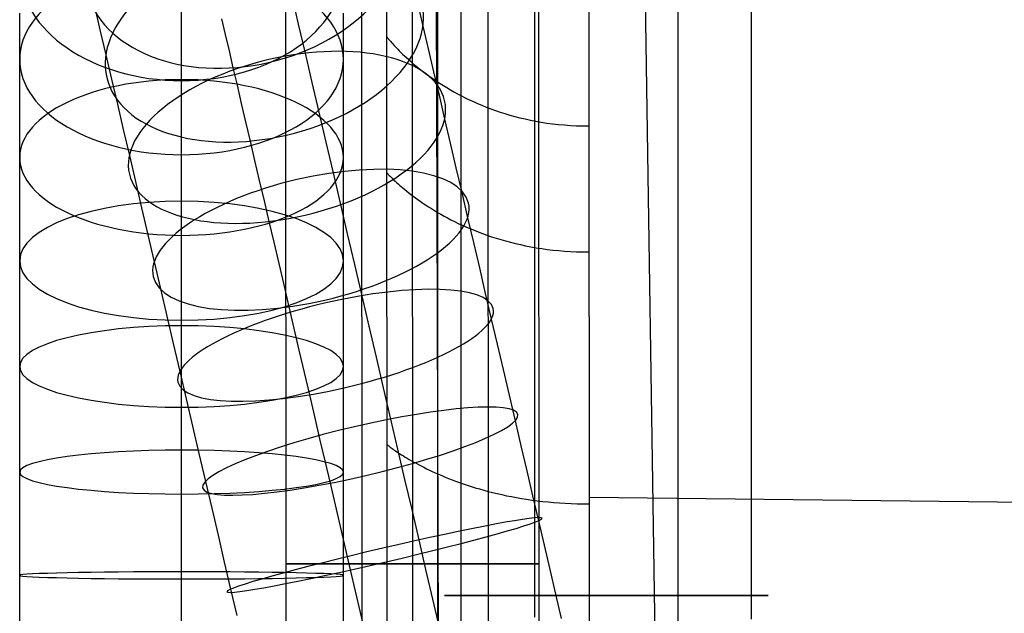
# Model space of a CAD drawing. Extents: x -310 to 431, y -269 to 264.
# Tile 12 of 64: x -308 to -211, y -100 to -41. Entities that reach past the tile are written whole.
import ezdxf

# ---------------------------------------------------------------- set-up
doc = ezdxf.new("R2010")
doc.units = 0
doc.layers.add('PREDEFINITO', color=7, linetype='CONTINUOUS')

msp = doc.modelspace()

# ---------------------------------------------------------------- linework, layer by layer
at = {"layer": 'PREDEFINITO'}
for p, q in [((-264.644, -97.982, 691.061), (-264.644, 50.303, 691.061)), ((-257.368, -97.982, 669.636), (-257.368, 50.303, 669.636)), ((-243.218, -97.982, 698.337), (-243.218, 50.303, 698.337)), ((-235.942, -97.982, 676.911), (-235.942, 50.303, 676.911)), ((-282.013, -25.979, 393), (-281.948, -163.725, 393)), ((-282.013, -25.979, 440), (-281.948, -163.725, 440)), ((-282.013, -25.979, 416.5), (-281.948, -163.725, 416.5)), ((-274.513, -25.973, 440), (-274.448, -163.721, 440)), ((-271.948, -163.72, 440.43), (-272.013, -25.969, 440.43)), ((-269.513, -25.969, 393), (-269.448, -163.719, 393)), ((-267.013, -25.967, 440), (-266.948, -163.718, 440)), ((-267.013, -25.967, 430), (-266.948, -163.718, 430)), ((-267.013, -25.967, 435), (-266.948, -163.718, 435)), ((-262.013, -25.963, 430), (-261.948, -163.715, 430)), ((-257.013, -25.959, 430), (-256.948, -163.713, 430)), ((-257.013, -25.959, 393), (-256.948, -163.713, 393)), ((-257.013, -25.959, 411.5), (-256.948, -163.713, 411.5)), ((-252.032, -25.952, 461.287), (-251.951, -163.709, 460.765)), ((-252.032, -25.952, 461.287), (-251.951, -163.709, 460.765)), ((-266.793, -137.797, 455.023), (-267.118, -30.916, 455.117)), ((-292.294, -41.098, 683.43), (-292.294, -38.269, 681.567)), ((-281.414, -38.622, 506.266), (-280.755, -41.446, 504.432)), ((-300.862, -39.831, 523.606), (-300.325, -42.133, 521.648)), ((-268.944, -39.475, 527.318), (-268.434, -41.658, 525.58)), ((-244.569, -162.217, 461.291), (-246.446, -38.998, 462.216)), ((-308.293, -42.614, 664.938), (-308.293, -40.352, 663.114)), ((-292.291, -42.07, 642.462), (-292.291, -40.532, 640.629)), ((-276.293, -42.612, 664.94), (-276.293, -40.351, 663.116)), ((-292.294, -43.985, 685.202), (-292.294, -41.098, 683.43)), ((-288.342, -40.9, 546.859), (-287.978, -42.461, 545.024)), ((-280.755, -41.446, 504.432), (-280.084, -44.324, 502.691)), ((-268.434, -41.658, 525.58), (-267.915, -43.882, 523.924)), ((-308.293, -44.932, 666.688), (-308.293, -42.614, 664.938)), ((-300.325, -42.133, 521.648), (-299.774, -44.495, 519.768)), ((-292.292, -43.667, 644.244), (-292.291, -42.07, 642.462)), ((-287.978, -42.461, 545.024), (-287.6, -44.08, 543.24)), ((-276.293, -44.931, 666.69), (-276.293, -42.612, 664.94)), ((-272.005, -42.696, 440.43), (-272, -42.703, 441.051)), ((-272, -42.703, 441.051), (-271.986, -42.722, 441.659)), ((-271.986, -42.722, 441.659), (-271.962, -42.753, 442.257)), ((-271.962, -42.753, 442.257), (-271.928, -42.795, 442.843)), ((-271.928, -42.795, 442.843), (-271.885, -42.849, 443.417)), ((-292.292, -45.32, 645.974), (-292.292, -43.667, 644.244)), ((-271.885, -42.849, 443.417), (-271.832, -42.914, 443.981)), ((-271.832, -42.914, 443.981), (-271.769, -42.99, 444.533)), ((-271.769, -42.99, 444.533), (-271.697, -43.075, 445.075)), ((-271.697, -43.075, 445.075), (-271.615, -43.171, 445.606)), ((-271.615, -43.171, 445.606), (-271.524, -43.275, 446.126)), ((-271.524, -43.275, 446.126), (-271.422, -43.389, 446.635)), ((-271.422, -43.389, 446.635), (-271.311, -43.51, 447.134)), ((-271.311, -43.51, 447.134), (-271.191, -43.64, 447.622)), ((-271.191, -43.64, 447.622), (-271.06, -43.778, 448.101)), ((-271.06, -43.778, 448.101), (-270.92, -43.923, 448.569)), ((-299.774, -44.495, 519.768), (-299.212, -46.902, 517.976)), ((-292.294, -46.928, 686.881), (-292.294, -43.985, 685.202)), ((-287.6, -44.08, 543.24), (-287.209, -45.755, 541.51)), ((-280.084, -44.324, 502.691), (-279.409, -47.214, 501.066)), ((-270.92, -43.923, 448.569), (-270.77, -44.075, 449.027)), ((-270.77, -44.075, 449.027), (-270.611, -44.233, 449.475)), ((-270.611, -44.233, 449.475), (-270.442, -44.397, 449.913)), ((-270.442, -44.397, 449.913), (-270.263, -44.567, 450.341)), ((-270.263, -44.567, 450.341), (-270.074, -44.743, 450.76)), ((-270.074, -44.743, 450.76), (-269.875, -44.923, 451.169)), ((-267.915, -43.882, 523.924), (-267.385, -46.157, 522.34)), ((-308.293, -47.283, 668.346), (-308.293, -44.932, 666.688)), ((-292.292, -47.028, 647.649), (-292.292, -45.32, 645.974)), ((-276.293, -47.281, 668.348), (-276.293, -44.931, 666.69)), ((-269.875, -44.923, 451.169), (-269.667, -45.107, 451.569)), ((-269.667, -45.107, 451.569), (-269.449, -45.296, 451.959)), ((-269.449, -45.296, 451.959), (-269.221, -45.488, 452.341)), ((-269.221, -45.488, 452.341), (-268.984, -45.683, 452.713)), ((-268.984, -45.683, 452.713), (-268.737, -45.882, 453.076)), ((-287.209, -45.755, 541.51), (-286.804, -47.49, 539.83)), ((-268.737, -45.882, 453.076), (-268.479, -46.082, 453.43)), ((-268.479, -46.082, 453.43), (-268.213, -46.285, 453.776)), ((-268.213, -46.285, 453.776), (-267.936, -46.489, 454.113)), ((-267.936, -46.489, 454.113), (-267.649, -46.695, 454.441)), ((-267.649, -46.695, 454.441), (-267.353, -46.901, 454.761)), ((-267.385, -46.157, 522.34), (-266.843, -48.48, 520.832)), ((-308.293, -49.685, 669.928), (-308.293, -47.283, 668.346)), ((-299.212, -46.902, 517.976), (-298.638, -49.363, 516.263)), ((-292.294, -49.869, 688.438), (-292.294, -46.928, 686.881)), ((-292.292, -48.787, 649.266), (-292.292, -47.028, 647.649)), ((-286.804, -47.49, 539.83), (-286.387, -49.278, 538.207)), ((-279.409, -47.214, 501.066), (-278.724, -50.151, 499.535)), ((-276.293, -49.684, 669.93), (-276.293, -47.281, 668.348)), ((-267.353, -46.901, 454.761), (-267.047, -47.108, 455.072)), ((-267.047, -47.108, 455.072), (-266.731, -47.314, 455.376)), ((-266.731, -47.314, 455.376), (-266.405, -47.521, 455.671)), ((-266.405, -47.521, 455.671), (-266.069, -47.726, 455.958)), ((-266.843, -48.48, 520.832), (-266.29, -50.849, 519.399)), ((-266.069, -47.726, 455.958), (-265.724, -47.931, 456.237)), ((-265.724, -47.931, 456.237), (-265.368, -48.133, 456.509)), ((-265.368, -48.133, 456.509), (-265.003, -48.334, 456.772)), ((-265.003, -48.334, 456.772), (-264.628, -48.532, 457.029)), ((-264.628, -48.532, 457.029), (-264.243, -48.728, 457.277)), ((-298.638, -49.363, 516.263), (-298.052, -51.876, 514.631)), ((-292.292, -50.597, 650.825), (-292.292, -48.787, 649.266)), ((-286.387, -49.278, 538.207), (-285.958, -51.117, 536.644)), ((-264.243, -48.728, 457.277), (-263.848, -48.92, 457.519)), ((-263.848, -48.92, 457.519), (-263.443, -49.108, 457.753)), ((-263.443, -49.108, 457.753), (-263.028, -49.293, 457.98)), ((-263.028, -49.293, 457.98), (-262.604, -49.473, 458.2)), ((-262.604, -49.473, 458.2), (-262.169, -49.648, 458.413)), ((-308.293, -52.136, 671.433), (-308.293, -49.685, 669.928)), ((-292.294, -52.857, 689.902), (-292.294, -49.869, 688.438)), ((-292.292, -52.456, 652.325), (-292.292, -50.597, 650.825)), ((-278.724, -50.151, 499.535), (-278.028, -53.132, 498.098)), ((-276.293, -52.135, 671.435), (-276.293, -49.684, 669.93)), ((-262.169, -49.648, 458.413), (-261.725, -49.818, 458.619)), ((-261.725, -49.818, 458.619), (-261.27, -49.983, 458.819)), ((-261.27, -49.983, 458.819), (-260.806, -50.141, 459.011)), ((-260.806, -50.141, 459.011), (-260.332, -50.293, 459.198)), ((-260.332, -50.293, 459.198), (-259.847, -50.437, 459.378)), ((-259.847, -50.437, 459.378), (-259.353, -50.575, 459.552)), ((-259.353, -50.575, 459.552), (-258.849, -50.705, 459.719)), ((-285.958, -51.117, 536.644), (-285.517, -53.005, 535.141)), ((-266.29, -50.849, 519.399), (-265.735, -53.228, 518.061)), ((-258.849, -50.705, 459.719), (-258.335, -50.827, 459.881)), ((-258.335, -50.827, 459.881), (-257.811, -50.94, 460.036)), ((-257.811, -50.94, 460.036), (-257.277, -51.045, 460.186)), ((-257.277, -51.045, 460.186), (-256.733, -51.14, 460.33)), ((-256.733, -51.14, 460.33), (-256.179, -51.226, 460.468)), ((-256.179, -51.226, 460.468), (-255.614, -51.301, 460.601)), ((-255.614, -51.301, 460.601), (-255.04, -51.366, 460.729)), ((-255.04, -51.366, 460.729), (-254.456, -51.42, 460.851)), ((-254.456, -51.42, 460.851), (-253.862, -51.463, 460.968)), ((-253.862, -51.463, 460.968), (-253.258, -51.494, 461.08)), ((-253.258, -51.494, 461.08), (-252.644, -51.513, 461.186)), ((-252.644, -51.513, 461.186), (-252.019, -51.519, 461.288)), ((-308.293, -54.635, 672.858), (-308.293, -52.136, 671.433)), ((-298.052, -51.876, 514.631), (-297.454, -54.437, 513.082)), ((-292.292, -54.363, 653.764), (-292.292, -52.456, 652.325)), ((-276.293, -54.634, 672.86), (-276.293, -52.135, 671.435)), ((-292.294, -55.89, 691.271), (-292.294, -52.857, 689.902)), ((-285.517, -53.005, 535.141), (-285.068, -54.93, 533.708)), ((-278.028, -53.132, 498.098), (-277.323, -56.154, 496.757)), ((-265.735, -53.228, 518.061), (-265.17, -55.647, 516.8)), ((-297.454, -54.437, 513.082), (-296.854, -57.009, 511.636)), ((-292.292, -56.295, 655.127), (-292.292, -54.363, 653.764)), ((-308.293, -57.132, 674.18), (-308.293, -54.635, 672.858)), ((-285.068, -54.93, 533.708), (-284.609, -56.899, 532.338)), ((-276.293, -57.131, 674.182), (-276.293, -54.634, 672.86)), ((-292.294, -58.964, 692.544), (-292.294, -55.89, 691.271)), ((-292.292, -58.271, 656.428), (-292.292, -56.295, 655.127)), ((-277.323, -56.154, 496.757), (-276.625, -59.147, 495.539)), ((-271.999, -56.143, 440.43), (-271.994, -56.149, 441.044)), ((-271.994, -56.149, 441.044), (-271.979, -56.166, 441.647)), ((-271.979, -56.166, 441.647), (-271.955, -56.193, 442.239)), ((-271.955, -56.193, 442.239), (-271.92, -56.231, 442.82)), ((-271.92, -56.231, 442.82), (-271.876, -56.279, 443.39)), ((-271.876, -56.279, 443.39), (-271.823, -56.337, 443.95)), ((-271.823, -56.337, 443.95), (-271.759, -56.404, 444.498)), ((-271.759, -56.404, 444.498), (-271.685, -56.48, 445.036)), ((-265.17, -55.647, 516.8), (-264.597, -58.103, 515.616)), ((-308.293, -59.669, 675.423), (-308.293, -57.132, 674.18)), ((-296.854, -57.009, 511.636), (-296.244, -59.624, 510.273)), ((-284.609, -56.899, 532.338), (-284.139, -58.91, 531.031)), ((-276.293, -59.668, 675.425), (-276.293, -57.131, 674.182)), ((-271.685, -56.48, 445.036), (-271.602, -56.565, 445.564)), ((-271.602, -56.565, 445.564), (-271.509, -56.658, 446.081)), ((-271.509, -56.658, 446.081), (-271.406, -56.758, 446.589)), ((-271.406, -56.758, 446.589), (-271.294, -56.867, 447.085)), ((-271.294, -56.867, 447.085), (-271.171, -56.982, 447.572)), ((-271.171, -56.982, 447.572), (-271.039, -57.105, 448.049)), ((-271.039, -57.105, 448.049), (-270.897, -57.233, 448.516)), ((-270.897, -57.233, 448.516), (-270.746, -57.368, 448.973)), ((-270.746, -57.368, 448.973), (-270.584, -57.509, 449.42)), ((-292.292, -60.286, 657.665), (-292.292, -58.271, 656.428)), ((-270.584, -57.509, 449.42), (-270.413, -57.655, 449.858)), ((-270.413, -57.655, 449.858), (-270.232, -57.806, 450.286)), ((-270.232, -57.806, 450.286), (-270.041, -57.962, 450.705)), ((-270.041, -57.962, 450.705), (-269.841, -58.122, 451.114)), ((-269.841, -58.122, 451.114), (-269.631, -58.286, 451.514)), ((-269.631, -58.286, 451.514), (-269.411, -58.453, 451.905)), ((-264.597, -58.103, 515.616), (-264.016, -60.594, 514.511)), ((-292.294, -61.998, 693.692), (-292.294, -58.964, 692.544)), ((-284.139, -58.91, 531.031), (-283.661, -60.962, 529.79)), ((-276.625, -59.147, 495.539), (-275.919, -62.174, 494.415)), ((-269.411, -58.453, 451.905), (-269.181, -58.624, 452.287)), ((-269.181, -58.624, 452.287), (-268.941, -58.798, 452.66)), ((-268.941, -58.798, 452.66), (-268.692, -58.974, 453.024)), ((-268.692, -58.974, 453.024), (-268.433, -59.152, 453.38)), ((-268.433, -59.152, 453.38), (-268.164, -59.332, 453.726)), ((-268.164, -59.332, 453.726), (-267.886, -59.514, 454.064)), ((-308.293, -62.244, 676.585), (-308.293, -59.669, 675.423)), ((-296.244, -59.624, 510.273), (-295.625, -62.279, 508.994)), ((-292.292, -62.341, 658.838), (-292.292, -60.286, 657.665)), ((-276.293, -62.243, 676.587), (-276.293, -59.668, 675.425)), ((-267.886, -59.514, 454.064), (-267.597, -59.697, 454.394)), ((-267.597, -59.697, 454.394), (-267.299, -59.88, 454.715)), ((-267.299, -59.88, 454.715), (-266.992, -60.064, 455.028)), ((-266.992, -60.064, 455.028), (-266.674, -60.248, 455.333)), ((-266.674, -60.248, 455.333), (-266.347, -60.431, 455.629)), ((-283.661, -60.962, 529.79), (-283.18, -63.024, 528.631)), ((-266.347, -60.431, 455.629), (-266.01, -60.614, 455.918)), ((-266.01, -60.614, 455.918), (-265.663, -60.795, 456.198)), ((-265.663, -60.795, 456.198), (-265.307, -60.975, 456.471)), ((-265.307, -60.975, 456.471), (-264.941, -61.154, 456.736)), ((-264.941, -61.154, 456.736), (-264.565, -61.33, 456.994)), ((-264.016, -60.594, 514.511), (-263.44, -63.061, 513.507)), ((-308.293, -64.854, 677.666), (-308.293, -62.244, 676.585)), ((-295.625, -62.279, 508.994), (-294.997, -64.97, 507.8)), ((-292.294, -65.065, 694.746), (-292.294, -61.998, 693.692)), ((-276.293, -64.853, 677.668), (-276.293, -62.243, 676.587)), ((-275.919, -62.174, 494.415), (-275.205, -65.232, 493.385)), ((-264.565, -61.33, 456.994), (-264.179, -61.504, 457.244)), ((-264.179, -61.504, 457.244), (-263.784, -61.674, 457.486)), ((-263.784, -61.674, 457.486), (-263.379, -61.842, 457.721)), ((-263.379, -61.842, 457.721), (-262.964, -62.006, 457.949)), ((-262.964, -62.006, 457.949), (-262.539, -62.166, 458.17)), ((-262.539, -62.166, 458.17), (-262.105, -62.322, 458.383)), ((-292.292, -64.394, 659.924), (-292.292, -62.341, 658.838)), ((-283.18, -63.024, 528.631), (-282.69, -65.12, 527.538)), ((-263.44, -63.061, 513.507), (-262.858, -65.557, 512.58)), ((-262.105, -62.322, 458.383), (-261.661, -62.473, 458.59)), ((-261.661, -62.473, 458.59), (-261.207, -62.619, 458.79)), ((-261.207, -62.619, 458.79), (-260.744, -62.76, 458.982)), ((-260.744, -62.76, 458.982), (-260.271, -62.895, 459.169)), ((-260.271, -62.895, 459.169), (-259.788, -63.024, 459.348)), ((-259.788, -63.024, 459.348), (-259.296, -63.146, 459.521)), ((-259.296, -63.146, 459.521), (-258.794, -63.262, 459.688)), ((-258.794, -63.262, 459.688), (-258.282, -63.37, 459.848)), ((-258.282, -63.37, 459.848), (-257.76, -63.471, 460.003)), ((-257.76, -63.471, 460.003), (-257.229, -63.564, 460.151)), ((-257.229, -63.564, 460.151), (-256.688, -63.649, 460.293)), ((-256.688, -63.649, 460.293), (-256.137, -63.725, 460.429)), ((-256.137, -63.725, 460.429), (-255.577, -63.792, 460.559)), ((-255.577, -63.792, 460.559), (-255.007, -63.85, 460.683)), ((-255.007, -63.85, 460.683), (-254.427, -63.898, 460.802)), ((-254.427, -63.898, 460.802), (-253.837, -63.936, 460.915)), ((-253.837, -63.936, 460.915), (-253.238, -63.964, 461.023)), ((-253.238, -63.964, 461.023), (-252.629, -63.981, 461.125)), ((-252.629, -63.981, 461.125), (-252.011, -63.987, 461.223)), ((-308.293, -67.43, 678.641), (-308.293, -64.854, 677.666)), ((-294.997, -64.97, 507.8), (-294.374, -67.637, 506.715)), ((-292.294, -68.162, 695.705), (-292.294, -65.065, 694.746)), ((-292.292, -66.48, 660.946), (-292.292, -64.394, 659.924)), ((-282.69, -65.12, 527.538), (-282.193, -67.25, 526.512)), ((-276.293, -67.429, 678.643), (-276.293, -64.853, 677.668)), ((-275.205, -65.232, 493.385), (-274.485, -68.318, 492.45)), ((-262.858, -65.557, 512.58), (-262.269, -68.08, 511.73)), ((-292.292, -68.597, 661.902), (-292.292, -66.48, 660.946)), ((-308.293, -70.034, 679.536), (-308.293, -67.43, 678.641)), ((-294.374, -67.637, 506.715), (-293.745, -70.333, 505.713)), ((-282.193, -67.25, 526.512), (-281.689, -69.41, 525.554)), ((-276.293, -70.033, 679.538), (-276.293, -67.429, 678.643)), ((-262.269, -68.08, 511.73), (-261.675, -70.626, 510.959)), ((-292.294, -71.288, 696.57), (-292.294, -68.162, 695.705)), ((-292.292, -70.743, 662.791), (-292.292, -68.597, 661.902)), ((-274.485, -68.318, 492.45), (-273.781, -71.338, 491.634)), ((-308.293, -72.664, 680.351), (-308.293, -70.034, 679.536)), ((-281.689, -69.41, 525.554), (-281.19, -71.551, 524.682)), ((-276.293, -72.663, 680.353), (-276.293, -70.033, 679.538)), ((-293.745, -70.333, 505.713), (-293.109, -73.058, 504.795)), ((-292.292, -72.861, 663.592), (-292.292, -70.743, 662.791)), ((-261.675, -70.626, 510.959), (-261.093, -73.119, 510.286)), ((-292.294, -74.337, 697.315), (-292.294, -71.288, 696.57)), ((-281.19, -71.551, 524.682), (-280.684, -73.717, 523.878)), ((-273.781, -71.338, 491.634), (-273.071, -74.38, 490.909)), ((-308.293, -75.317, 681.085), (-308.293, -72.664, 680.351)), ((-292.292, -75.002, 664.328), (-292.292, -72.861, 663.592)), ((-276.293, -75.317, 681.087), (-276.293, -72.663, 680.353)), ((-293.109, -73.058, 504.795), (-292.468, -75.808, 503.962)), ((-280.684, -73.717, 523.878), (-280.173, -75.906, 523.14)), ((-261.093, -73.119, 510.286), (-260.508, -75.63, 509.687)), ((-292.294, -77.407, 697.97), (-292.294, -74.337, 697.315)), ((-273.071, -74.38, 490.909), (-272.357, -77.441, 490.276)), ((-308.293, -77.906, 681.718), (-308.293, -75.317, 681.085)), ((-292.468, -75.808, 503.962), (-291.84, -78.501, 503.235)), ((-292.292, -77.164, 664.998), (-292.292, -75.002, 664.328)), ((-280.173, -75.906, 523.14), (-279.658, -78.117, 522.471)), ((-276.293, -77.906, 681.719), (-276.293, -75.317, 681.087)), ((-260.508, -75.63, 509.687), (-259.918, -78.157, 509.164)), ((-292.294, -80.495, 698.534), (-292.294, -77.407, 697.97)), ((-292.292, -79.346, 665.601), (-292.292, -77.164, 664.998)), ((-272.357, -77.441, 490.276), (-271.639, -80.518, 489.733)), ((-308.293, -80.513, 682.274), (-308.293, -77.906, 681.718)), ((-291.84, -78.501, 503.235), (-291.207, -81.212, 502.589)), ((-279.658, -78.117, 522.471), (-279.152, -80.281, 521.886)), ((-276.293, -80.512, 682.275), (-276.293, -77.906, 681.719)), ((-259.918, -78.157, 509.164), (-259.325, -80.697, 508.716)), ((-292.292, -81.475, 666.122), (-292.292, -79.346, 665.601)), ((-308.293, -83.135, 682.752), (-308.293, -80.513, 682.274)), ((-292.294, -83.598, 699.006), (-292.294, -80.495, 698.534)), ((-279.152, -80.281, 521.886), (-278.644, -82.462, 521.366)), ((-276.293, -83.134, 682.754), (-276.293, -80.512, 682.275)), ((-271.639, -80.518, 489.733), (-270.944, -83.496, 489.298)), ((-259.325, -80.697, 508.716), (-258.751, -83.157, 508.357)), ((-292.292, -83.618, 666.579), (-292.292, -81.475, 666.122)), ((-291.207, -81.212, 502.589), (-290.57, -83.941, 502.024)), ((-278.644, -82.462, 521.366), (-278.131, -84.657, 520.912)), ((-308.293, -85.77, 683.153), (-308.293, -83.135, 682.752)), ((-292.294, -86.595, 699.373), (-292.294, -83.598, 699.006)), ((-292.292, -85.774, 666.972), (-292.292, -83.618, 666.579)), ((-276.293, -85.769, 683.155), (-276.293, -83.134, 682.754)), ((-271.986, -83.039, 440.43), (-271.981, -83.043, 441.033)), ((-271.981, -83.043, 441.033), (-271.966, -83.056, 441.626)), ((-271.966, -83.056, 441.626), (-271.941, -83.076, 442.209)), ((-271.941, -83.076, 442.209), (-271.905, -83.105, 442.781)), ((-271.905, -83.105, 442.781), (-271.86, -83.141, 443.344)), ((-271.86, -83.141, 443.344), (-271.805, -83.184, 443.896)), ((-271.805, -83.184, 443.896), (-271.739, -83.234, 444.439)), ((-271.739, -83.234, 444.439), (-271.664, -83.291, 444.971)), ((-271.664, -83.291, 444.971), (-271.578, -83.355, 445.494)), ((-271.578, -83.355, 445.494), (-271.483, -83.424, 446.007)), ((-271.483, -83.424, 446.007), (-271.378, -83.5, 446.511)), ((-271.378, -83.5, 446.511), (-271.262, -83.581, 447.005)), ((-271.262, -83.581, 447.005), (-271.137, -83.668, 447.489)), ((-271.137, -83.668, 447.489), (-271.002, -83.76, 447.964)), ((-270.944, -83.496, 489.298), (-270.246, -86.485, 488.949)), ((-258.751, -83.157, 508.357), (-258.175, -85.626, 508.068)), ((-290.57, -83.941, 502.024), (-289.93, -86.684, 501.54)), ((-278.131, -84.657, 520.912), (-277.616, -86.864, 520.523)), ((-271.002, -83.76, 447.964), (-270.857, -83.856, 448.429)), ((-270.857, -83.856, 448.429), (-270.703, -83.957, 448.886)), ((-270.703, -83.957, 448.886), (-270.538, -84.063, 449.332)), ((-270.538, -84.063, 449.332), (-270.363, -84.172, 449.77)), ((-270.363, -84.172, 449.77), (-270.179, -84.285, 450.199)), ((-270.179, -84.285, 450.199), (-269.985, -84.402, 450.618)), ((-269.985, -84.402, 450.618), (-269.781, -84.522, 451.028)), ((-269.781, -84.522, 451.028), (-269.567, -84.645, 451.43)), ((-269.567, -84.645, 451.43), (-269.344, -84.771, 451.822)), ((-269.344, -84.771, 451.822), (-269.111, -84.899, 452.206)), ((-269.111, -84.899, 452.206), (-268.868, -85.029, 452.581)), ((-268.868, -85.029, 452.581), (-268.615, -85.161, 452.948)), ((-268.615, -85.161, 452.948), (-268.353, -85.295, 453.305)), ((-268.353, -85.295, 453.305), (-268.081, -85.43, 453.654)), ((-268.081, -85.43, 453.654), (-267.8, -85.566, 453.995)), ((-267.8, -85.566, 453.995), (-267.508, -85.703, 454.327)), ((-258.175, -85.626, 508.068), (-257.597, -88.101, 507.85)), ((-308.293, -88.314, 683.465), (-308.293, -85.77, 683.153)), ((-292.294, -89.601, 699.654), (-292.294, -86.595, 699.373)), ((-292.292, -87.941, 667.302), (-292.292, -85.774, 666.972)), ((-276.293, -88.314, 683.466), (-276.293, -85.769, 683.155)), ((-270.246, -86.485, 488.949), (-269.547, -89.482, 488.685)), ((-267.508, -85.703, 454.327), (-267.208, -85.84, 454.651)), ((-267.208, -85.84, 454.651), (-266.897, -85.978, 454.967)), ((-266.897, -85.978, 454.967), (-266.577, -86.116, 455.274)), ((-266.577, -86.116, 455.274), (-266.248, -86.253, 455.573)), ((-266.248, -86.253, 455.573), (-265.909, -86.39, 455.865)), ((-265.909, -86.39, 455.865), (-265.56, -86.526, 456.148)), ((-265.56, -86.526, 456.148), (-265.202, -86.661, 456.423)), ((-289.93, -86.684, 501.54), (-289.31, -89.34, 501.152)), ((-277.616, -86.864, 520.523), (-277.118, -89.001, 520.211)), ((-265.202, -86.661, 456.423), (-264.834, -86.795, 456.69)), ((-264.834, -86.795, 456.69), (-264.457, -86.927, 456.949)), ((-264.457, -86.927, 456.949), (-264.07, -87.057, 457.201)), ((-264.07, -87.057, 457.201), (-263.674, -87.185, 457.445)), ((-263.674, -87.185, 457.445), (-263.269, -87.311, 457.681)), ((-263.269, -87.311, 457.681), (-262.854, -87.434, 457.91)), ((-262.854, -87.434, 457.91), (-262.429, -87.554, 458.131)), ((-262.429, -87.554, 458.131), (-261.996, -87.671, 458.345)), ((-308.293, -90.866, 683.704), (-308.293, -88.314, 683.465)), ((-292.292, -90.032, 667.558), (-292.292, -87.941, 667.302)), ((-276.293, -90.866, 683.705), (-276.293, -88.314, 683.466)), ((-261.996, -87.671, 458.345), (-261.553, -87.784, 458.552)), ((-261.553, -87.784, 458.552), (-261.1, -87.893, 458.751)), ((-261.1, -87.893, 458.751), (-260.638, -87.999, 458.943)), ((-260.638, -87.999, 458.943), (-260.167, -88.1, 459.127)), ((-260.167, -88.1, 459.127), (-259.687, -88.196, 459.305)), ((-259.687, -88.196, 459.305), (-259.197, -88.288, 459.475)), ((-259.197, -88.288, 459.475), (-258.698, -88.375, 459.639)), ((-258.698, -88.375, 459.639), (-258.19, -88.456, 459.796)), ((-258.19, -88.456, 459.796), (-257.673, -88.531, 459.945)), ((-257.673, -88.531, 459.945), (-257.146, -88.601, 460.088)), ((-257.597, -88.101, 507.85), (-257.019, -90.582, 507.704)), ((-251.994, -88.253, 461.084), (-182.196, -89.064, 469.469)), ((-289.31, -89.34, 501.152), (-288.688, -92.006, 500.841)), ((-277.118, -89.001, 520.211), (-276.617, -91.146, 519.96)), ((-269.547, -89.482, 488.685), (-268.847, -92.485, 488.508)), ((-257.146, -88.601, 460.088), (-256.61, -88.665, 460.225)), ((-256.61, -88.665, 460.225), (-256.065, -88.721, 460.354)), ((-256.065, -88.721, 460.354), (-255.511, -88.772, 460.477)), ((-255.511, -88.772, 460.477), (-254.947, -88.815, 460.594)), ((-254.947, -88.815, 460.594), (-254.375, -88.851, 460.704)), ((-254.375, -88.851, 460.704), (-253.793, -88.879, 460.808)), ((-253.793, -88.879, 460.808), (-253.203, -88.9, 460.905)), ((-253.203, -88.9, 460.905), (-252.603, -88.913, 460.996)), ((-252.603, -88.913, 460.996), (-251.994, -88.917, 461.081)), ((-292.294, -92.613, 699.85), (-292.294, -89.601, 699.654)), ((-292.292, -92.131, 667.755), (-292.292, -90.032, 667.558)), ((-308.293, -93.423, 683.87), (-308.293, -90.866, 683.704)), ((-276.617, -91.146, 519.96), (-276.115, -93.298, 519.771)), ((-276.293, -93.423, 683.872), (-276.293, -90.866, 683.705)), ((-257.019, -90.582, 507.704), (-256.455, -93, 507.63)), ((-292.292, -94.234, 667.891), (-292.292, -92.131, 667.755)), ((-288.688, -92.006, 500.841), (-288.065, -94.678, 500.606)), ((-308.293, -95.985, 683.963), (-308.293, -93.423, 683.87)), ((-292.294, -95.63, 699.96), (-292.294, -92.613, 699.85)), ((-276.293, -95.985, 683.965), (-276.293, -93.423, 683.872)), ((-276.115, -93.298, 519.771), (-275.612, -95.453, 519.644)), ((-268.847, -92.485, 488.508), (-268.164, -95.412, 488.418)), ((-256.455, -93, 507.63), (-255.89, -95.419, 507.623)), ((-292.292, -96.34, 667.968), (-292.292, -94.234, 667.891)), ((-288.065, -94.678, 500.606), (-287.44, -97.356, 500.448)), ((-256.98, -94.836, 393), (-281.98, -94.852, 393)), ((-281.98, -94.852, 440), (-266.98, -94.843, 440)), ((-281.98, -94.852, 393), (-281.98, -94.852, 440)), ((-266.98, -94.843, 430), (-256.98, -94.836, 430)), ((-266.98, -94.843, 440), (-266.98, -94.843, 430)), ((-256.98, -94.836, 430), (-256.98, -94.836, 393)), ((-308.293, -98.509, 683.984), (-308.293, -95.985, 683.963)), ((-292.294, -98.602, 699.984), (-292.294, -95.63, 699.96)), ((-292.292, -98.415, 667.985), (-292.292, -96.34, 667.968)), ((-276.293, -98.509, 683.985), (-276.293, -95.985, 683.965)), ((-275.612, -95.453, 519.644), (-275.122, -97.554, 519.579)), ((-268.164, -95.412, 488.418), (-267.481, -98.34, 488.411)), ((-255.89, -95.419, 507.623), (-255.326, -97.837, 507.684)), ((-287.44, -97.356, 500.448), (-286.831, -99.967, 500.368)), ((-275.122, -97.554, 519.579), (-274.631, -99.656, 519.574)), ((-264.644, -100.723, 691.023), (-264.644, -97.982, 691.061)), ((-257.368, -100.118, 669.605), (-257.368, -97.982, 669.636)), ((-255.326, -97.837, 507.684), (-254.762, -100.252, 507.813)), ((-243.218, -100.928, 698.295), (-243.218, -97.982, 698.337)), ((-235.942, -100.323, 676.878), (-235.942, -97.982, 676.911)), ((-308.293, -101.032, 683.934), (-308.293, -98.509, 683.984)), ((-292.294, -101.574, 699.925), (-292.294, -98.602, 699.984)), ((-292.292, -100.49, 667.944), (-292.292, -98.415, 667.985)), ((-276.293, -101.032, 683.935), (-276.293, -98.509, 683.985)), ((-267.481, -98.34, 488.411), (-266.798, -101.267, 488.485)), ((-274.631, -99.656, 519.574), (-274.141, -101.758, 519.627))]:
    msp.add_line(p, q, dxfattribs=at)
at = {"layer": 'PREDEFINITO', "extrusion": (0.162791, -0.697674, -0.697674)}
msp.add_circle((-286.461, 357.918, -392.631), 16, dxfattribs=at)
at = {"layer": 'PREDEFINITO', "extrusion": (1.22807e-10, 0.725177, -0.688563)}
msp.add_circle((292.293, 453.278, -480.051), 16, dxfattribs=at)
at = {"layer": 'PREDEFINITO', "extrusion": (0.181802, -0.779152, -0.599891)}
msp.add_circle((-286.461, 404.62, -331.635), 16, dxfattribs=at)
at = {"layer": 'PREDEFINITO', "extrusion": (-1.66849e-10, 0.807807, -0.589447)}
msp.add_circle((292.293, 512.071, -429.274), 16, dxfattribs=at)
at = {"layer": 'PREDEFINITO', "extrusion": (0.197589, -0.84681, -0.493834)}
msp.add_circle((-286.461, 442.587, -266.053), 16, dxfattribs=at)
at = {"layer": 'PREDEFINITO', "extrusion": (6.57289e-11, 0.876369, -0.481641)}
msp.add_circle((292.293, 563.359, -371.956), 16, dxfattribs=at)
at = {"layer": 'PREDEFINITO', "extrusion": (0.20996, -0.899828, -0.382395)}
msp.add_circle((-286.461, 471.4, -197.656), 16, dxfattribs=at)
at = {"layer": 'PREDEFINITO', "extrusion": (-1.77407e-11, 0.92979, -0.36809)}
msp.add_circle((292.293, 606.216, -309.743), 16, dxfattribs=at)
at = {"layer": 'PREDEFINITO', "extrusion": (0.218886, -0.938084, -0.26849)}
msp.add_circle((-286.461, 491.068, -128.211), 16, dxfattribs=at)
at = {"layer": 'PREDEFINITO', "extrusion": (4.77871e-12, 0.967771, -0.25183)}
msp.add_circle((292.293, 640.168, -244.408), 16, dxfattribs=at)
at = {"layer": 'PREDEFINITO', "extrusion": (0.224493, -0.962112, -0.154736)}
msp.add_circle((-286.461, 502, -59.293), 16, dxfattribs=at)
at = {"layer": 'PREDEFINITO', "extrusion": (6.04169e-13, 0.990751, -0.135693)}
msp.add_circle((292.293, 665.197, -177.676), 16, dxfattribs=at)
at = {"layer": 'PREDEFINITO', "extrusion": (0.227015, -0.972923, -0.043422)}
msp.add_circle((-286.461, 504.888, 7.737), 16, dxfattribs=at)
at = {"layer": 'PREDEFINITO', "extrusion": (1.73063e-13, 0.999754, -0.02219)}
msp.add_circle((292.293, 681.666, -111.138), 16, dxfattribs=at)
at = {"layer": 'PREDEFINITO', "extrusion": (6.373e-15, 1, -3.14197e-15)}
msp.add_circle((250.293, 683.986, -97.982), 16, dxfattribs=at)
msp.add_circle((250.293, 683.986, -97.982), 16, dxfattribs=at)

doc.saveas('drawing.dxf')
